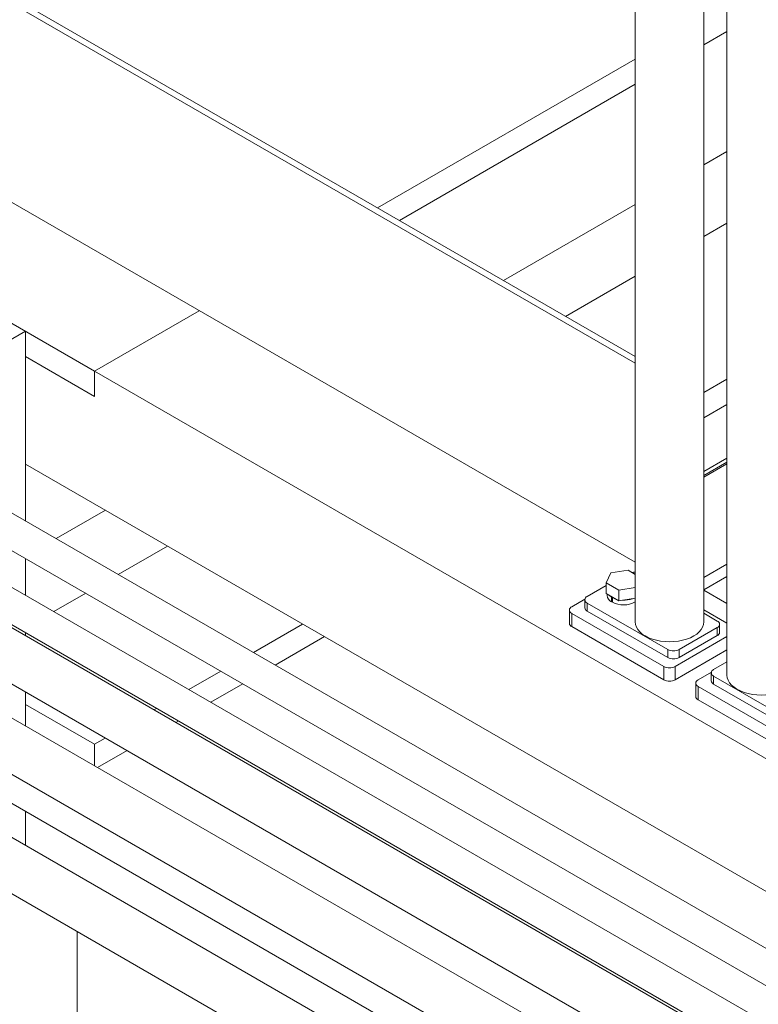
# Model space of a CAD drawing. Header units: millimetres. Extents: x 525 to 29324, y 175 to 20618.
# Tile 175 of 256: x 8479 to 8933, y 14063 to 14669. Entities that reach past the tile are written whole.
import ezdxf

# ---------------------------------------------------------------- set-up
doc = ezdxf.new("R2010")
doc.units = ezdxf.units.MM
doc.linetypes.add('SLD-Centrada-doble', pattern=[12.7, 6.35, -1.27, 1.27, -1.27, 1.27, -1.27])
doc.linetypes.add('SLD-Continua', pattern=[0])

msp = doc.modelspace()

# ---------------------------------------------------------------- linework, layer by layer
at = {"color": 7, "linetype": 'SLD-Continua', "lineweight": 18, "ltscale": 35}
for p, q in [((8899.92, 14298.54), (8899.92, 15142.84)), ((8914.12, 15110.14), (8914.12, 14265.83)), ((8287.09, 14791.27), (8857.76, 14461.83)), ((8287.09, 14787.18), (8857.76, 14457.75)), ((8857.76, 14769.25), (8857.76, 14298.54)), ((8857.76, 14335.27), (8287.09, 14664.7)), ((8914.12, 14661.79), (8899.92, 14653.6)), ((8914.12, 14661.79), (8899.92, 14653.6)), ((8914.12, 14661.79), (8899.92, 14653.6)), ((8914.12, 14661.79), (8899.92, 14653.6)), ((8914.12, 14661.79), (8899.92, 14653.6)), ((8914.12, 14661.79), (8899.92, 14653.6)), ((8914.12, 14661.79), (8899.92, 14653.6)), ((8914.12, 14661.79), (8899.92, 14653.6)), ((8857.76, 14644.77), (8699.31, 14553.3)), ((8857.76, 14644.77), (8699.31, 14553.3)), ((8857.76, 14644.77), (8699.31, 14553.3)), ((8857.76, 14644.77), (8699.31, 14553.3)), ((8857.76, 14644.77), (8699.31, 14553.3)), ((8857.76, 14644.77), (8699.31, 14553.3)), ((8857.76, 14644.77), (8699.31, 14553.3)), ((8857.76, 14644.77), (8699.31, 14553.3)), ((8857.76, 14629.25), (8712.75, 14545.54)), ((8857.76, 14629.25), (8712.75, 14545.54)), ((8857.76, 14629.25), (8712.75, 14545.54)), ((8857.76, 14629.25), (8712.75, 14545.54)), ((8857.76, 14629.25), (8712.75, 14545.54)), ((8857.76, 14629.25), (8712.75, 14545.54)), ((8857.76, 14629.25), (8712.75, 14545.54)), ((8857.76, 14629.25), (8712.75, 14545.54)), ((8525.28, 14452.84), (8313.15, 14575.3)), ((8525.28, 14452.84), (8313.15, 14575.3)), ((8525.28, 14452.84), (8313.15, 14575.3)), ((8525.28, 14452.84), (8313.15, 14575.3)), ((8525.28, 14452.84), (8313.15, 14575.3)), ((8525.28, 14452.84), (8313.15, 14575.3)), ((8525.28, 14452.84), (8313.15, 14575.3)), ((8525.28, 14452.84), (8313.15, 14575.3)), ((8482.86, 14477.33), (8454.57, 14493.66)), ((8589.69, 14490.02), (8525.28, 14452.84)), ((8589.69, 14490.02), (8525.28, 14452.84)), ((8589.69, 14490.02), (8525.28, 14452.84)), ((8589.69, 14490.02), (8525.28, 14452.84)), ((8589.69, 14490.02), (8525.28, 14452.84)), ((8589.69, 14490.02), (8525.28, 14452.84)), ((8589.69, 14490.02), (8525.28, 14452.84)), ((8589.69, 14490.02), (8525.28, 14452.84)), ((8589.69, 14490.02), (8525.28, 14452.84)), ((8589.69, 14490.02), (8525.28, 14452.84)), ((8589.69, 14490.02), (8525.28, 14452.84)), ((8589.69, 14490.02), (8525.28, 14452.84)), ((8589.69, 14490.02), (8525.28, 14452.84)), ((8589.69, 14490.02), (8525.28, 14452.84)), ((8589.69, 14490.02), (8525.28, 14452.84)), ((8589.69, 14490.02), (8525.28, 14452.84)), ((8482.86, 14477.33), (8467.3, 14468.35)), ((8482.86, 14477.33), (8482.86, 14360.69)), ((8482.86, 14461.82), (8525.28, 14437.32)), ((8482.86, 14461.82), (8525.28, 14437.32)), ((8482.86, 14461.82), (8525.28, 14437.32)), ((8482.86, 14461.82), (8525.28, 14437.32)), ((8482.86, 14461.82), (8525.28, 14437.32)), ((8482.86, 14461.82), (8525.28, 14437.32)), ((8482.86, 14461.82), (8525.28, 14437.32)), ((8482.86, 14461.82), (8525.28, 14437.32)), ((8482.86, 14461.82), (8525.28, 14437.32)), ((8482.86, 14461.82), (8525.28, 14437.32)), ((8482.86, 14461.82), (8525.28, 14437.32)), ((8482.86, 14461.82), (8525.28, 14437.32)), ((8482.86, 14461.82), (8525.28, 14437.32)), ((8482.86, 14461.82), (8525.28, 14437.32)), ((8482.86, 14461.82), (8525.28, 14437.32)), ((8482.86, 14461.82), (8525.28, 14437.32)), ((8525.28, 14437.32), (8525.28, 14452.84)), ((8525.28, 14437.32), (8525.28, 14452.84)), ((8525.28, 14437.32), (8525.28, 14452.84)), ((8525.28, 14437.32), (8525.28, 14452.84)), ((8525.28, 14437.32), (8525.28, 14452.84)), ((8525.28, 14437.32), (8525.28, 14452.84)), ((8525.28, 14437.32), (8525.28, 14452.84)), ((8525.28, 14437.32), (8525.28, 14452.84)), ((8525.28, 14437.32), (8525.28, 14452.84)), ((8949.55, 14207.92), (8525.28, 14452.84)), ((8525.28, 14437.32), (8525.28, 14452.84)), ((8949.55, 14207.92), (8525.28, 14452.84)), ((8525.28, 14437.32), (8525.28, 14452.84)), ((8949.55, 14207.92), (8525.28, 14452.84)), ((8525.28, 14437.32), (8525.28, 14452.84)), ((8949.55, 14207.92), (8525.28, 14452.84)), ((8525.28, 14437.32), (8525.28, 14452.84)), ((8949.55, 14207.92), (8525.28, 14452.84)), ((8525.28, 14437.32), (8525.28, 14452.84)), ((8949.55, 14207.92), (8525.28, 14452.84)), ((8525.28, 14437.32), (8525.28, 14452.84)), ((8949.55, 14207.92), (8525.28, 14452.84)), ((8525.28, 14437.32), (8525.28, 14452.84)), ((8949.55, 14207.92), (8525.28, 14452.84)), ((8914.12, 14447.86), (8899.92, 14439.66)), ((8914.12, 14447.86), (8899.92, 14439.66)), ((8914.12, 14447.86), (8899.92, 14439.66)), ((8914.12, 14447.86), (8899.92, 14439.66)), ((8914.12, 14447.86), (8899.92, 14439.66)), ((8914.12, 14447.86), (8899.92, 14439.66)), ((8914.12, 14447.86), (8899.92, 14439.66)), ((8914.12, 14447.86), (8899.92, 14439.66)), ((8914.12, 14432.35), (8899.92, 14424.15)), ((8914.12, 14432.35), (8899.92, 14424.15)), ((8914.12, 14432.35), (8899.92, 14424.15)), ((8914.12, 14432.35), (8899.92, 14424.15)), ((8914.12, 14432.35), (8899.92, 14424.15)), ((8914.12, 14432.35), (8899.92, 14424.15)), ((8914.12, 14432.35), (8899.92, 14424.15)), ((8914.12, 14432.35), (8899.92, 14424.15)), ((9051.73, 14067.28), (8482.86, 14395.68)), ((9051.73, 14067.28), (8482.86, 14395.68)), ((9051.73, 14067.28), (8482.86, 14395.68)), ((9051.73, 14067.28), (8482.86, 14395.68)), ((9051.73, 14067.28), (8482.86, 14395.68)), ((9051.73, 14067.28), (8482.86, 14395.68)), ((9051.73, 14067.28), (8482.86, 14395.68)), ((9051.73, 14067.28), (8482.86, 14395.68)), ((8914.12, 14399.28), (8899.92, 14391.08)), ((8914.12, 14399.28), (8899.92, 14391.08)), ((8914.12, 14399.28), (8899.92, 14391.08)), ((8914.12, 14399.28), (8899.92, 14391.08)), ((8914.12, 14399.28), (8899.92, 14391.08)), ((8914.12, 14399.28), (8899.92, 14391.08)), ((8914.12, 14399.28), (8899.92, 14391.08)), ((8914.12, 14399.28), (8899.92, 14391.08)), ((8899.92, 14387.62), (8914.12, 14395.82)), ((8899.92, 14387.62), (8914.12, 14395.82)), ((8899.92, 14387.62), (8914.12, 14395.82)), ((8899.92, 14387.62), (8914.12, 14395.82)), ((8899.92, 14387.62), (8914.12, 14395.82)), ((8899.92, 14387.62), (8914.12, 14395.82)), ((8899.92, 14387.62), (8914.12, 14395.82)), ((8899.92, 14387.62), (8914.12, 14395.82)), ((9056.22, 14029.69), (8451.96, 14378.52)), ((8441.97, 14361.19), (9046.07, 14012.46)), ((8960.11, 14039.45), (8412.36, 14355.66)), ((8402.38, 14338.34), (8949.95, 14022.22)), ((8482.86, 14337.59), (8482.86, 14314.97)), ((8842.8, 14328.73), (8853.39, 14330.37)), ((8853.39, 14330.37), (8857.76, 14327.85)), ((8839.96, 14322.62), (8842.8, 14328.73)), ((8828.28, 14314.25), (8839.96, 14321)), ((8847.71, 14318.14), (8839.96, 14322.62)), ((8839.96, 14316.09), (8839.96, 14322.62)), ((8857.76, 14319.69), (8847.71, 14318.14)), ((8847.71, 14311.61), (8847.71, 14318.14)), ((8914.12, 14310.01), (8899.92, 14318.21)), ((8914.12, 14310.01), (8899.92, 14318.21)), ((8914.12, 14310.01), (8899.92, 14318.21)), ((8914.12, 14310.01), (8899.92, 14318.21)), ((8914.12, 14310.01), (8899.92, 14318.21)), ((8914.12, 14310.01), (8899.92, 14318.21)), ((8914.12, 14310.01), (8899.92, 14318.21)), ((8914.12, 14310.01), (8899.92, 14318.21)), ((8818.73, 14307.93), (8826.87, 14312.62)), ((8826.82, 14312.21), (8826.82, 14307.31)), ((8847.71, 14311.61), (8839.96, 14316.09)), ((8840.55, 14315.74), (8840.55, 14314.87)), ((8843.27, 14313.77), (8843.62, 14313.97)), ((8843.27, 14313.77), (8843.27, 14310.91)), ((8843.7, 14311.15), (8843.27, 14310.91)), ((8843.7, 14313.52), (8844.05, 14313.72)), ((8843.7, 14313.52), (8843.7, 14310.66)), ((8857.76, 14313.16), (8847.71, 14311.61)), ((8950.1, 14020.38), (8450.23, 14308.95)), ((8817.27, 14305.89), (8817.27, 14297.72)), ((8877.78, 14281.6), (8828.28, 14310.17)), ((8877.78, 14276.7), (8828.28, 14305.27)), ((8899.92, 14305.96), (8914.12, 14297.76)), ((8875.3, 14271.19), (8818.73, 14303.84)), ((8899.92, 14303.92), (8908.18, 14299.15)), ((8653.29, 14297.29), (8622.99, 14279.79)), ((8653.29, 14297.29), (8622.99, 14279.79)), ((8653.29, 14297.29), (8622.99, 14279.79)), ((8653.29, 14297.29), (8622.99, 14279.79)), ((8653.29, 14297.29), (8622.99, 14279.79)), ((8653.29, 14297.29), (8622.99, 14279.79)), ((8653.29, 14297.29), (8622.99, 14279.79)), ((8653.29, 14297.29), (8622.99, 14279.79)), ((8875.3, 14263.02), (8818.73, 14295.68)), ((8908.18, 14295.07), (8884.85, 14281.6)), ((8909.65, 14292.21), (8909.65, 14297.11)), ((8482.86, 14291.87), (8482.86, 14290.11)), ((8666.73, 14289.53), (8636.42, 14272.03)), ((8666.73, 14289.53), (8636.42, 14272.03)), ((8666.73, 14289.53), (8636.42, 14272.03)), ((8666.73, 14289.53), (8636.42, 14272.03)), ((8666.73, 14289.53), (8636.42, 14272.03)), ((8666.73, 14289.53), (8636.42, 14272.03)), ((8666.73, 14289.53), (8636.42, 14272.03)), ((8666.73, 14289.53), (8636.42, 14272.03)), ((8914.12, 14289.52), (8882.37, 14271.19)), ((8908.18, 14290.17), (8884.85, 14276.7)), ((8948.53, 13965.77), (8402.15, 14281.19)), ((8435.23, 14282.97), (8986.42, 13964.77)), ((8914.12, 14281.35), (8882.37, 14263.02)), ((8602.98, 14268.24), (8583.39, 14256.93)), ((8602.98, 14268.24), (8583.39, 14256.93)), ((8602.98, 14268.24), (8583.39, 14256.93)), ((8602.98, 14268.24), (8583.39, 14256.93)), ((8602.98, 14268.24), (8583.39, 14256.93)), ((8602.98, 14268.24), (8583.39, 14256.93)), ((8602.98, 14268.24), (8583.39, 14256.93)), ((8602.98, 14268.24), (8583.39, 14256.93)), ((8914.12, 14274), (8905.98, 14269.3)), ((8896.43, 14262.97), (8904.56, 14267.67)), ((8904.51, 14267.26), (8904.51, 14262.36)), ((8905.98, 14265.22), (8955.47, 14236.65)), ((8616.42, 14260.49), (8596.83, 14249.17)), ((8616.42, 14260.49), (8596.83, 14249.17)), ((8616.42, 14260.49), (8596.83, 14249.17)), ((8616.42, 14260.49), (8596.83, 14249.17)), ((8616.42, 14260.49), (8596.83, 14249.17)), ((8616.42, 14260.49), (8596.83, 14249.17)), ((8616.42, 14260.49), (8596.83, 14249.17)), ((8616.42, 14260.49), (8596.83, 14249.17)), ((8894.97, 14260.93), (8894.97, 14252.77)), ((8953, 14226.24), (8896.43, 14258.89)), ((8905.98, 14260.32), (8955.47, 14231.75)), ((8387.15, 14255.21), (8934.08, 13939.47)), ((8482.86, 14255.47), (8482.86, 14234.6)), ((8953, 14218.07), (8896.43, 14250.73)), ((8525.28, 14223.39), (8482.86, 14247.88)), ((8525.28, 14223.39), (8482.86, 14247.88)), ((8525.28, 14223.39), (8482.86, 14247.88)), ((8525.28, 14223.39), (8482.86, 14247.88)), ((8525.28, 14223.39), (8482.86, 14247.88)), ((8525.28, 14223.39), (8482.86, 14247.88)), ((8525.28, 14223.39), (8482.86, 14247.88)), ((8525.28, 14223.39), (8482.86, 14247.88)), ((8563.39, 14245.39), (8561.86, 14244.51)), ((8563.39, 14245.39), (8561.86, 14244.51)), ((8563.39, 14245.39), (8561.86, 14244.51)), ((8563.39, 14245.39), (8561.86, 14244.51)), ((8563.39, 14245.39), (8561.86, 14244.51)), ((8563.39, 14245.39), (8561.86, 14244.51)), ((8563.39, 14245.39), (8561.86, 14244.51)), ((8563.39, 14245.39), (8561.86, 14244.51)), ((8576.82, 14237.63), (8575.3, 14236.75)), ((8576.82, 14237.63), (8575.3, 14236.75)), ((8576.82, 14237.63), (8575.3, 14236.75)), ((8576.82, 14237.63), (8575.3, 14236.75)), ((8576.82, 14237.63), (8575.3, 14236.75)), ((8576.82, 14237.63), (8575.3, 14236.75)), ((8576.82, 14237.63), (8575.3, 14236.75)), ((8576.82, 14237.63), (8575.3, 14236.75)), ((8531.86, 14227.19), (8525.28, 14223.39)), ((8531.86, 14227.19), (8525.28, 14223.39)), ((8531.86, 14227.19), (8525.28, 14223.39)), ((8531.86, 14227.19), (8525.28, 14223.39)), ((8531.86, 14227.19), (8525.28, 14223.39)), ((8531.86, 14227.19), (8525.28, 14223.39)), ((8531.86, 14227.19), (8525.28, 14223.39)), ((8531.86, 14227.19), (8525.28, 14223.39)), ((8525.28, 14210.11), (8525.28, 14223.39)), ((8525.28, 14210.11), (8525.28, 14223.39)), ((8525.28, 14210.11), (8525.28, 14223.39)), ((8525.28, 14210.11), (8525.28, 14223.39)), ((8525.28, 14210.11), (8525.28, 14223.39)), ((8525.28, 14210.11), (8525.28, 14223.39)), ((8525.28, 14210.11), (8525.28, 14223.39)), ((8525.28, 14210.11), (8525.28, 14223.39)), ((8545.3, 14219.43), (8527.22, 14208.99)), ((8545.3, 14219.43), (8527.22, 14208.99)), ((8545.3, 14219.43), (8527.22, 14208.99)), ((8545.3, 14219.43), (8527.22, 14208.99)), ((8545.3, 14219.43), (8527.22, 14208.99)), ((8545.3, 14219.43), (8527.22, 14208.99)), ((8545.3, 14219.43), (8527.22, 14208.99)), ((8545.3, 14219.43), (8527.22, 14208.99)), ((8948.53, 13892.28), (8402.15, 14207.7)), ((8435.23, 14209.48), (9040.16, 13860.26)), ((8387.15, 14181.72), (8934.08, 13865.98)), ((8482.86, 14181.98), (8482.86, 14161.11)), ((8514.68, 13368.88), (8514.68, 14108.1)), ((8514.68, 13368.88), (8514.68, 14108.1)), ((8514.68, 13368.88), (8514.68, 14108.1)), ((8514.68, 13368.88), (8514.68, 14108.1)), ((8514.68, 13368.88), (8514.68, 14108.1)), ((8514.68, 13368.88), (8514.68, 14108.1)), ((8514.68, 13368.88), (8514.68, 14108.1)), ((8514.68, 13368.88), (8514.68, 14108.1))]:
    msp.add_line(p, q, dxfattribs=at)
at = {"color": 8, "linetype": 'SLD-Centrada-doble', "lineweight": 18, "ltscale": 35}
for p, q in [((8914.12, 14587.88), (8899.92, 14579.68)), ((8914.12, 14587.88), (8899.92, 14579.68)), ((8914.12, 14587.88), (8899.92, 14579.68)), ((8914.12, 14587.88), (8899.92, 14579.68)), ((8914.12, 14587.88), (8899.92, 14579.68)), ((8914.12, 14587.88), (8899.92, 14579.68)), ((8914.12, 14587.88), (8899.92, 14579.68)), ((8914.12, 14587.88), (8899.92, 14579.68)), ((8857.76, 14555.34), (8776.77, 14508.58)), ((8857.76, 14555.34), (8776.77, 14508.58)), ((8857.76, 14555.34), (8776.77, 14508.58)), ((8857.76, 14555.34), (8776.77, 14508.58)), ((8857.76, 14555.34), (8776.77, 14508.58)), ((8857.76, 14555.34), (8776.77, 14508.58)), ((8857.76, 14555.34), (8776.77, 14508.58)), ((8857.76, 14555.34), (8776.77, 14508.58)), ((8914.12, 14543.79), (8899.92, 14535.59)), ((8914.12, 14543.79), (8899.92, 14535.59)), ((8914.12, 14543.79), (8899.92, 14535.59)), ((8914.12, 14543.79), (8899.92, 14535.59)), ((8914.12, 14543.79), (8899.92, 14535.59)), ((8914.12, 14543.79), (8899.92, 14535.59)), ((8914.12, 14543.79), (8899.92, 14535.59)), ((8914.12, 14543.79), (8899.92, 14535.59)), ((8857.76, 14511.25), (8814.95, 14486.54)), ((8857.76, 14511.25), (8814.95, 14486.54)), ((8857.76, 14511.25), (8814.95, 14486.54)), ((8857.76, 14511.25), (8814.95, 14486.54)), ((8857.76, 14511.25), (8814.95, 14486.54)), ((8857.76, 14511.25), (8814.95, 14486.54)), ((8857.76, 14511.25), (8814.95, 14486.54)), ((8857.76, 14511.25), (8814.95, 14486.54)), ((8914.12, 14396.87), (8899.92, 14388.67)), ((8914.12, 14396.87), (8899.92, 14388.67)), ((8914.12, 14396.87), (8899.92, 14388.67)), ((8914.12, 14396.87), (8899.92, 14388.67)), ((8914.12, 14396.87), (8899.92, 14388.67)), ((8914.12, 14396.87), (8899.92, 14388.67)), ((8914.12, 14396.87), (8899.92, 14388.67)), ((8914.12, 14396.87), (8899.92, 14388.67)), ((8532.02, 14367.3), (8501.71, 14349.8)), ((8532.02, 14367.3), (8501.71, 14349.8)), ((8532.02, 14367.3), (8501.71, 14349.8)), ((8532.02, 14367.3), (8501.71, 14349.8)), ((8532.02, 14367.3), (8501.71, 14349.8)), ((8532.02, 14367.3), (8501.71, 14349.8)), ((8532.02, 14367.3), (8501.71, 14349.8)), ((8532.02, 14367.3), (8501.71, 14349.8)), ((8570.21, 14345.25), (8539.9, 14327.76)), ((8570.21, 14345.25), (8539.9, 14327.76)), ((8570.21, 14345.25), (8539.9, 14327.76)), ((8570.21, 14345.25), (8539.9, 14327.76)), ((8570.21, 14345.25), (8539.9, 14327.76)), ((8570.21, 14345.25), (8539.9, 14327.76)), ((8570.21, 14345.25), (8539.9, 14327.76)), ((8570.21, 14345.25), (8539.9, 14327.76)), ((8914.12, 14334.16), (8899.92, 14325.96)), ((8914.12, 14334.16), (8899.92, 14325.96)), ((8914.12, 14334.16), (8899.92, 14325.96)), ((8914.12, 14334.16), (8899.92, 14325.96)), ((8914.12, 14334.16), (8899.92, 14325.96)), ((8914.12, 14334.16), (8899.92, 14325.96)), ((8914.12, 14334.16), (8899.92, 14325.96)), ((8914.12, 14334.16), (8899.92, 14325.96)), ((8914.12, 14326.45), (8899.92, 14318.25)), ((8914.12, 14326.45), (8899.92, 14318.25)), ((8914.12, 14326.45), (8899.92, 14318.25)), ((8914.12, 14326.45), (8899.92, 14318.25)), ((8914.12, 14326.45), (8899.92, 14318.25)), ((8914.12, 14326.45), (8899.92, 14318.25)), ((8914.12, 14326.45), (8899.92, 14318.25)), ((8914.12, 14326.45), (8899.92, 14318.25)), ((8519.9, 14316.21), (8500.3, 14304.9)), ((8519.9, 14316.21), (8500.3, 14304.9)), ((8519.9, 14316.21), (8500.3, 14304.9)), ((8519.9, 14316.21), (8500.3, 14304.9)), ((8519.9, 14316.21), (8500.3, 14304.9)), ((8519.9, 14316.21), (8500.3, 14304.9)), ((8519.9, 14316.21), (8500.3, 14304.9)), ((8519.9, 14316.21), (8500.3, 14304.9)), ((8828.28, 14305.27), (8828.28, 14310.17)), ((8818.73, 14295.68), (8818.73, 14303.84)), ((8908.18, 14295.07), (8908.18, 14290.17)), ((8877.78, 14281.6), (8877.78, 14276.7)), ((8884.85, 14276.7), (8884.85, 14281.6)), ((8875.3, 14271.19), (8875.3, 14263.02)), ((8882.37, 14263.02), (8882.37, 14271.19)), ((8905.98, 14265.22), (8905.98, 14260.32)), ((8896.43, 14258.89), (8896.43, 14250.73))]:
    msp.add_line(p, q, dxfattribs=at)
at = {"color": 7, "linetype": 'SLD-Continua', "lineweight": 18, "ltscale": 35, "flags": 128}
for points in [[(8856.8, 14328.41), (8857.06, 14328.35), (8857.76, 14328.15)], [(8843.27, 14313.77), (8842.12, 14314.62), (8841.63, 14315.12)], [(8846.04, 14312.57), (8845.18, 14312.85), (8843.7, 14313.52)], [(8857.76, 14298.54), (8857.94, 14296.95), (8858.47, 14295.39), (8859.36, 14293.88), (8860.58, 14292.45), (8862.11, 14291.13), (8863.93, 14289.93), (8866, 14288.88), (8868.3, 14288), (8870.77, 14287.29), (8873.38, 14286.78), (8876.09, 14286.47), (8878.84, 14286.37), (8881.59, 14286.47), (8884.29, 14286.78), (8886.91, 14287.29), (8889.38, 14288), (8891.67, 14288.88), (8893.75, 14289.93), (8895.56, 14291.13), (8897.1, 14292.45), (8898.32, 14293.88), (8899.2, 14295.39), (8899.74, 14296.95), (8899.92, 14298.54), (8899.92, 14298.54)], [(8954.67, 14260.83), (8953.68, 14259.71), (8952.14, 14258.38), (8950.31, 14257.18), (8948.23, 14256.12), (8945.92, 14255.23), (8943.43, 14254.53), (8940.81, 14254.01), (8938.09, 14253.7), (8935.32, 14253.59), (8932.55, 14253.7), (8929.83, 14254.01), (8927.21, 14254.53), (8924.72, 14255.23), (8922.42, 14256.12), (8920.33, 14257.18), (8918.5, 14258.38), (8916.96, 14259.71), (8915.74, 14261.15), (8914.84, 14262.67), (8914.3, 14264.24), (8914.12, 14265.83)]]:
    msp.add_lwpolyline(points, dxfattribs=at)
at = {"color": 7, "linetype": 'SLD-Continua', "lineweight": 18, "ltscale": 1225}
for centre, radius, start, end in [((8857.62, 14320.78), 8.4, 89.06302, 102.49222), ((8829.05, 14312.21), 2.18, 110.78342, 249.21658), ((8845.24, 14315.17), 4.69, 183.72861, 245.26947), ((8850.54, 14324.3), 15.26, 243.36723, 298.24498), ((8850.64, 14327.75), 15.81, 267.66067, 289.92541), ((8819.51, 14305.89), 2.18, 110.78342, 249.21658), ((8829.32, 14307.56), 2.51, 185.6948, 245.62534), ((8907.41, 14297.11), 2.18, 290.78342, 69.21658), ((8819.77, 14297.97), 2.51, 185.6948, 245.62534), ((8907.15, 14292.46), 2.51, 294.37466, 354.3052), ((8881.31, 14288.42), 7.69, 242.60967, 297.39033), ((8881.31, 14283.52), 7.69, 242.60967, 297.39033), ((8878.84, 14278.01), 7.69, 242.60967, 297.39033), ((8906.75, 14267.26), 2.18, 110.78342, 249.21658), ((8878.84, 14269.85), 7.69, 242.60967, 297.39033), ((8897.21, 14260.93), 2.18, 110.78342, 249.21658), ((8907.01, 14262.61), 2.51, 185.6948, 245.62534), ((8897.47, 14253.02), 2.51, 185.6948, 245.62534)]:
    msp.add_arc(centre, radius, start, end, dxfattribs=at)

doc.saveas('drawing.dxf')
